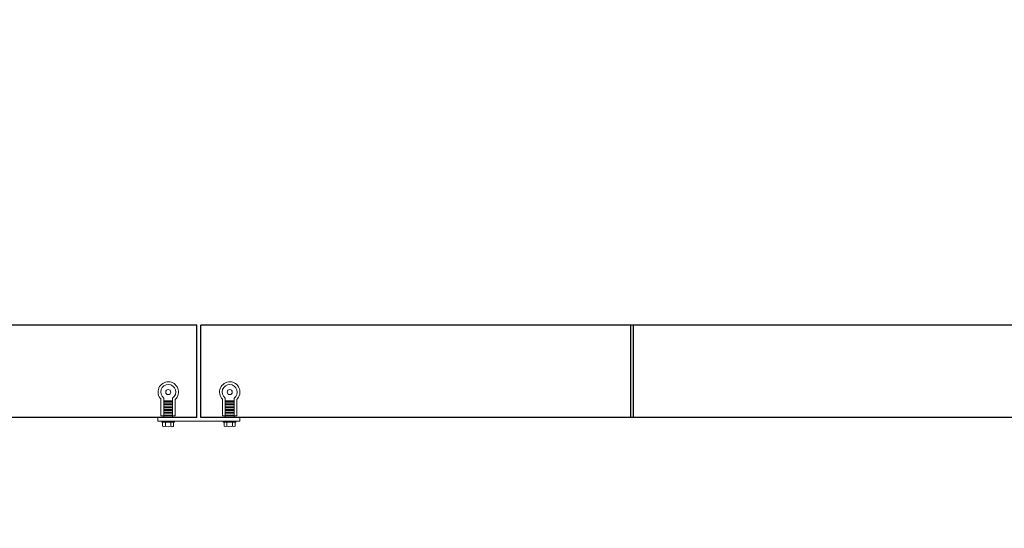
# Model space of a CAD drawing. Header units: feet. Extents: x 0 to 152508, y 0 to 59434.
# Tile 71 of 78: x 152380.16 to 152388.17, y 59284.15 to 59288.28. Entities that reach past the tile are written whole.
import ezdxf
from ezdxf import colors
from ezdxf.entities.mleader import LeaderData, LeaderLine
from ezdxf.math import Vec2, Vec3

# ---------------------------------------------------------------- set-up
doc = ezdxf.new("R2010")
doc.units = ezdxf.units.FT
doc.header["$LTSCALE"] = 0.1
doc.header["$MEASUREMENT"] = 0
doc.layers.add('Bridge plan$0$SC_Scratch10', color=252, linetype='Continuous', lineweight=0)
doc.layers.add('Bridge plan$0$VG_P_Cells', color=252, linetype='Continuous', lineweight=13)
doc.layers.add('Trellis Base$0$L-ANNO-NOTE', color=30, linetype='Continuous')
doc.styles.add('Trellis Base$0$ARIAL', font='arial.ttf', dxfattribs={"width": 0.9})

# ---------------------------------------------------------------- blocks, each defined once
blk = doc.blocks.new('Bridge plan$0$PLATE MOUNT AT PRECAST')
for p, q in [((8.48, 0.79), (-8.48, 0.79)), ((-8.48, 0.79), (-8.48, 0)), ((8.48, 0.79), (8.48, 0))]:
    blk.add_line(p, q)
at = {"flags": 128}
for points in [[(-7.66, 0.79), (-7.66, 0.99), (-5.04, 0.99), (-5.04, 0.79)], [(5.04, 0.79), (5.04, 0.99), (7.66, 0.99), (7.66, 0.79)], [(-7.27, -0.31), (-7.83, -0.31), (-7.83, -3.72)], [(-7.27, 0), (-7.27, -3.98)], [(-7.27, -0.31), (-5.43, -0.31)], [(-7.27, -0.51), (-5.43, -0.51)], [(-7.27, -0.9), (-5.43, -0.9)], [(-7.27, -1.07), (-5.43, -1.07)], [(-7.27, -1.47), (-5.43, -1.47)], [(-7.27, -1.64), (-5.43, -1.64)], [(-7.27, -2.03), (-5.43, -2.03)], [(-5.43, 0), (-5.43, -4.02)], [(-5.43, -0.31), (-4.87, -0.31), (-4.87, -3.78)], [(5.43, -0.31), (4.87, -0.31), (4.87, -3.72)], [(5.43, 0), (5.43, -3.98)], [(5.43, -0.31), (7.27, -0.31)], [(5.43, -0.51), (7.27, -0.51)], [(5.43, -0.9), (7.27, -0.9)], [(5.43, -1.07), (7.27, -1.07)], [(5.43, -1.47), (7.27, -1.47)], [(5.43, -1.64), (7.27, -1.64)], [(5.43, -2.03), (7.27, -2.03)], [(7.27, 0), (7.27, -4.02)], [(7.27, -0.31), (7.83, -0.31), (7.83, -3.78)], [(-7.27, -2.2), (-5.43, -2.2)], [(-7.27, -2.59), (-5.43, -2.59)], [(-7.27, -2.79), (-5.43, -2.79)], [(-7.27, -3.19), (-5.43, -3.19)], [(-7.27, -3.36), (-5.43, -3.36)], [(-7.27, -3.44), (-5.43, -3.44)], [(5.43, -2.2), (7.27, -2.2)], [(5.43, -2.59), (7.27, -2.59)], [(5.43, -2.79), (7.27, -2.79)], [(5.43, -3.19), (7.27, -3.19)], [(5.43, -3.36), (7.27, -3.36)], [(5.43, -3.44), (7.27, -3.44)]]:
    blk.add_lwpolyline(points, dxfattribs=at)
for points in [[(-7.49, 0.99), (-7.49, 1.8, -0.39919), (-6.93, 1.8), (-6.93, 0.99)], [(-5.77, 0.99), (-5.77, 1.8, -0.39919), (-5.21, 1.8), (-5.21, 0.99)], [(5.21, 0.99), (5.21, 1.8, -0.39919), (5.77, 1.8), (5.77, 0.99)], [(6.93, 0.99), (6.93, 1.8, -0.39919), (7.49, 1.8), (7.49, 0.99)]]:
    blk.add_lwpolyline(points, format="xyb", dxfattribs=at)
for centre in [(-6.38, -5.26), (6.32, -5.26)]:
    blk.add_circle(centre, 0.522)
for centre, radius, start, end in [((-6.35, 0.38), 1.54, 67.9486, 112.0514), ((6.35, 0.38), 1.54, 67.9486, 112.0514), ((-6.38, -5.26), 2.11, 133.379, 44.4759), ((-6.38, -5.26), 1.56, 124.6928, 52.7433), ((6.32, -5.26), 2.11, 133.379, 44.4759), ((6.32, -5.26), 1.56, 124.6928, 52.7433)]:
    blk.add_arc(centre, radius, start, end)
blk = doc.blocks.new('Bridge plan')
at = {"layer": 'Bridge plan$0$VG_P_Cells', "lineweight": -3}
for p, q in [((1828120.6631, 711487.0594), (1828110.7539, 711487.0594)), ((1828120.6631, 711486.3094), (1828120.6631, 711487.0594)), ((1828120.6941, 711486.3094), (1828120.6941, 711487.0594)), ((1828127.7099, 711487.0594), (1828120.6941, 711487.0594)), ((1828124.194, 711486.3094), (1828124.194, 711487.0594)), ((1828124.215, 711486.3094), (1828124.215, 711487.0594)), ((1828120.6631, 711486.3094), (1828110.7539, 711486.3094)), ((1828127.7149, 711486.3094), (1828120.6941, 711486.3094))]:
    blk.add_line(p, q, dxfattribs=at)
at = {"layer": 'Bridge plan$0$SC_Scratch10', "lineweight": -3, "xscale": 0.0393699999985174, "yscale": 0.0393699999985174, "zscale": 0.0393699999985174, "rotation": 180.0001533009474}
blk.add_blockref('Bridge plan$0$PLATE MOUNT AT PRECAST', (1828120.6786, 711486.3094), dxfattribs=at)
blk = doc.blocks.new('Trellis Base')
blk.add_blockref('Bridge plan', (-1675739.0633, -652201.2631))
at = {"layer": 'Trellis Base$0$L-ANNO-NOTE'}
ml = blk.add_multileader_mtext('Standard', dxfattribs=at)
ml.set_content('W. LIVINGSTON AVENUE', color=11, style='Trellis Base$0$ARIAL')
ml.set_leader_properties()
ml.build(insert=Vec2(0, 0))
ml.multileader.update_dxf_attribs({"has_dogleg": 0, "dogleg_length": 0.36, "arrow_head_size": 1.25, "scale": 10})
ctx = ml.context
ctx.base_point, ctx.scale, ctx.char_height, ctx.arrow_head_size, ctx.landing_gap_size, ctx.plane_origin, ctx.plane_x_axis, ctx.plane_y_axis = Vec3(152493.4333, 59387.8699), 10, 1.25, 1.25, 0.5, Vec3(152496.4817, 59382.3139), Vec3(0.234739, 0.972058), Vec3(-0.972058, 0.234739)
notes = []
notes.append((ctx, [(0, (0, 0, 0), (0, 0), (1, 0), 1, [])]))
ctx.mtext.insert, ctx.mtext.text_direction, ctx.mtext.rotation, ctx.mtext.flow_direction = Vec3(152492.9328, 59388.5051), Vec3(0.234739, 0.972058), 1.333846, 5
ml = blk.add_multileader_mtext('Standard', dxfattribs=at)
ml.set_content('S. FRONT STREET', color=11, style='Trellis Base$0$ARIAL')
ml.set_leader_properties()
ml.build(insert=Vec2(0, 0))
ml.multileader.update_dxf_attribs({"has_dogleg": 0, "dogleg_length": 0.36, "arrow_head_size": 1.25, "scale": 10})
ctx = ml.context
ctx.base_point, ctx.scale, ctx.char_height, ctx.arrow_head_size, ctx.landing_gap_size, ctx.plane_origin = Vec3(152391.6985, 59316.6024), 10, 1.25, 1.25, 0.5, Vec3(152387.0132, 59312.335)
notes.append((ctx, [(0, (0, 0, 0), (0, 0), (1, 0), 1, [])]))
ctx.mtext.insert, ctx.mtext.flow_direction = Vec3(152392.1985, 59317.2381), 5
for ctx, leaders in notes:
    for number, flags, end, landing, length, lines in leaders:
        leader = LeaderData()
        leader.index, (leader.has_last_leader_line, leader.has_dogleg_vector, leader.attachment_direction) = number, flags
        leader.last_leader_point, leader.dogleg_vector, leader.dogleg_length = Vec3(end), Vec3(landing), length
        for number, points, colour, breaks in lines:
            line = LeaderLine()
            line.index, line.vertices, line.color, line.breaks = number, Vec3.list(points), colors.encode_raw_color(colour), breaks
            leader.lines.append(line)
        ctx.leaders.append(leader)

msp = doc.modelspace()

# ---------------------------------------------------------------- block references
msp.add_blockref('Trellis Base', (0, 0))

doc.saveas('drawing.dxf')
